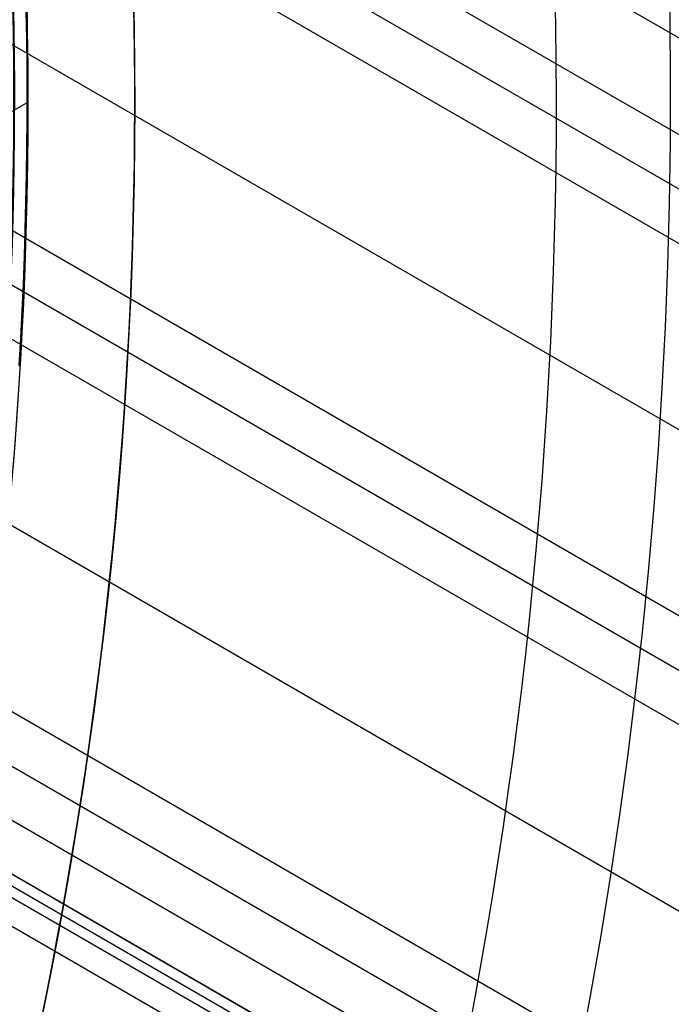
# Model space of a CAD drawing. Extents: x 16051 to 17254, y -2088 to -1046.
# Tile 33 of 62: x 16725 to 16736, y -1720 to -1704. Entities that reach past the tile are written whole.
import ezdxf

# ---------------------------------------------------------------- set-up
doc = ezdxf.new("R2010")
doc.units = 0
doc.layers.get('0').update_dxf_attribs({"linetype": 'CONTINUOUS'})
doc.layers.add('COLOR', color=7, linetype='CONTINUOUS')

msp = doc.modelspace()

# ---------------------------------------------------------------- linework, layer by layer
for p, q in [((17245.64764317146, -1998.468608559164, 56.4424488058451), (16703.75398332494, -1685.606158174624, 56.4424488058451)), ((17244.95658037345, -1999.665564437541, 54.70892942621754), (16704.10416529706, -1687.404277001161, 54.70892942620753)), ((16704.59582007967, -1688.584898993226, 55.13187291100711), (17244.56826975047, -2000.338138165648, 55.13187291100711)), ((17244.17995912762, -2001.010711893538, 55.5548163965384), (16705.04684664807, -1689.742064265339, 55.55481639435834)), ((16706.12023056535, -1693.432637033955, 55.92514964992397), (17242.85024022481, -2003.313852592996, 55.92514964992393)), ((17241.52052131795, -2005.616993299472, 56.29548290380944), (16706.89327059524, -1696.94980616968, 56.29548290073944)), ((16707.12001416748, -1697.977481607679, 56.71842638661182), (17241.1322106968, -2006.289567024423, 56.71842638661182)), ((17240.74390007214, -2006.962140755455, 57.14136987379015), (16707.32258125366, -1698.991198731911, 57.14136987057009)), ((16707.70263947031, -1702.281479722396, 57.51170312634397), (17239.41418116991, -2009.26528145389, 57.51170312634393)), ((16725.24602144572, -1705.267930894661, 89.37470231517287), (16722.93345625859, -1706.603091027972, 89.37470231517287)), ((17238.08446226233, -2011.568422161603, 57.88203638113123), (16707.88281391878, -1705.456357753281, 57.88203637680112)), ((16707.93702976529, -1706.384424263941, 58.30497986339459), (17237.69615164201, -2012.240995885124, 58.30497986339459)), ((17237.30784101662, -2012.913569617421, 58.7279233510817), (16707.97372585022, -1707.302375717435, 58.72792334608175)), ((16708.29109736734, -1708.369220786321, 62.0093620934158), (17232.07715029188, -2010.777239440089, 62.00936209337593)), ((17232.07715028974, -2010.777239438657, 62.00936209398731), (16708.29109736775, -1708.369220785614, 62.00936209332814)), ((16708.20674165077, -1708.515331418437, 61.27858423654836), (17234.41683271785, -2012.322869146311, 61.27858423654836)), ((17236.75651313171, -2013.868497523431, 60.54780700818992), (16708.12238457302, -1708.661444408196, 60.54780768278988)), ((17228.4703899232, -2009.560229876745, 63.20868322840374), (16708.36031168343, -1709.274536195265, 63.20868322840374))]:
    msp.add_line(p, q)
at = {"extrusion": (0.1124755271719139, 0.1948133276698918, 0.9743700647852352)}
msp.add_lwpolyline([(-15314.92049179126, -6595.994009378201), (-15315.39590661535, -6596.329127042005), (-15315.86907008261, -6596.668318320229), (-15316.3399330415, -6597.011559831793), (-15316.80844663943, -6597.358827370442), (-15317.27456233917, -6597.710095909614), (-15317.73823193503, -6598.065339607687), (-15318.19940756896, -6598.424531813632), (-15318.65804174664, -6598.787645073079), (-15319.11408735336, -6599.154651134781), (-15319.56749766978, -6599.525520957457), (-15320.0182263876, -6599.900224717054), (-15320.46622762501, -6600.278731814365), (-15320.91145594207, -6600.661010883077), (-15321.35386635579, -6601.047029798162), (-15321.7934143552, -6601.436755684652), (-15322.23005591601, -6601.830154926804), (-15322.66374751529, -6602.227193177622), (-15323.09444614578, -6602.627835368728), (-15323.52210933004, -6603.032045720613), (-15323.94669513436, -6603.439787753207), (-15324.36816218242, -6603.85102429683), (-15324.78646966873, -6604.265717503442), (-15325.20157737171, -6604.683828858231), (-15325.61344566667, -6605.10531919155), (-15326.02203553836, -6605.53014869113), (-15326.42730859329, -6605.958276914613), (-15326.82922707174, -6606.389662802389), (-15327.22775385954, -6606.82426469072), (-15327.62285249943, -6607.262040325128), (-15328.01448720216, -6607.70294687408), (-15328.40262285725, -6608.146940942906), (-15328.78722504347, -6608.593978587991), (-15329.16826003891, -6609.044015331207), (-15329.54569483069, -6609.497006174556), (-15329.91949712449, -6609.952905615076), (-15330.28963535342, -6610.411667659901), (-15330.65607868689, -6610.87324584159), (-15331.0187970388, -6611.337593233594), (-15331.37776107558, -6611.804662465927), (-15331.73294222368, -6612.274405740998), (-15332.08431267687, -6612.746774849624), (-15332.43184540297, -6613.221721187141), (-15332.77551415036, -6613.699195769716), (-15333.11529345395, -6614.179149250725), (-15333.45115864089, -6614.66153193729), (-15333.78308583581, -6615.146293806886), (-15334.11105196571, -6615.633384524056), (-15334.43503476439, -6616.122753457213), (-15334.75501277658, -6616.614349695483), (-15335.07096536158, -6617.108122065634), (-15335.38287269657, -6617.604019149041), (-15335.69071577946, -6618.101989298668), (-15335.99447643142, -6618.601980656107), (-15336.29413729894, -6619.103941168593), (-15336.58968185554, -6619.607818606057), (-15336.88109440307, -6620.113560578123), (-15337.16836007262, -6620.621114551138), (-15337.45146482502, -6621.130427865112), (-15337.73039545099, -6621.641447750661), (-15338.00513957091, -6622.15412134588), (-15338.27568563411, -6622.668395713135), (-15338.54202291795, -6623.184217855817), (-15338.80414152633, -6623.701534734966), (-15339.06203238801, -6624.220293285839), (-15339.31568725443, -6624.740440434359), (-15339.56509869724, -6625.261923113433), (-15339.81026010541, -6625.784688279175), (-15340.0511656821, -6626.308682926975), (-15340.28781044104, -6626.83385410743), (-15340.52019020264, -6627.360148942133), (-15340.74830158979, -6627.887514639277), (-15340.97214202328, -6628.415898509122), (-15341.1917097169, -6628.945247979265), (-15341.40700367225, -6629.475510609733), (-15341.6180236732, -6630.006634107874), (-15341.8247702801, -6630.538566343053), (-15342.02724482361, -6631.071255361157), (-15342.22544939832, -6631.604649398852), (-15342.41938685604, -6632.138696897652), (-15342.60906079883, -6632.673346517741), (-15342.79447557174, -6633.208547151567), (-15342.97563625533, -6633.744247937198), (-15343.15254865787, -6634.280398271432), (-15343.32521930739, -6634.816947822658), (-15343.49365544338, -6635.353846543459), (-15343.65786500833, -6635.891044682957), (-15343.81785663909, -6636.4284927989), (-15343.97363965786, -6636.966141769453), (-15344.12522406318, -6637.50394280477), (-15344.27262052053, -6638.041847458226), (-15344.41584035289, -6638.579807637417), (-15344.55489553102, -6639.117775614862), (-15344.68979866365, -6639.655704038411), (-15344.82056298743, -6640.19354594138), (-15344.94720235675, -6640.731254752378), (-15345.06973123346, -6641.268784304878), (-15345.18816467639, -6641.806088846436), (-15345.30251833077, -6642.343123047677), (-15345.41280841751, -6642.879842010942), (-15345.51905172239, -6643.416201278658), (-15345.62126558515, -6643.952156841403), (-15345.71946788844, -6644.487665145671), (-15345.81367704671, -6645.02268310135), (-15345.90391199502, -6645.557168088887), (-15345.99019217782, -6646.091077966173), (-15346.07253753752, -6646.624371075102), (-15346.15096850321, -6647.157006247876), (-15346.22550597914, -6647.688942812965), (-15346.2961713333, -6648.22014060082), (-15346.36298638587, -6648.750559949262), (-15346.4259733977, -6649.280161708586), (-15346.48515505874, -6649.808907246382), (-15346.54055447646, -6650.336758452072), (-15346.5921951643, -6650.863677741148), (-15346.64010103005, -6651.389628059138), (-15346.68429636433, -6651.914572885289), (-15346.724805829, -6652.438476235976), (-15346.76165444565, -6652.961302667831), (-15346.79486758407, -6653.483017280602), (-15346.82447095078, -6654.003585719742), (-15346.85049057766, -6654.522974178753), (-15346.87295281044, -6655.041149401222), (-15346.89188429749, -6655.558078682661), (-15346.90731197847, -6656.073729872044), (-15346.91926307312, -6656.588071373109), (-15346.92776507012, -6657.101072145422), (-15346.93284571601, -6657.612701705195), (-15346.9345330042, -6658.122930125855), (-15346.93278552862, -6658.642178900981), (-15346.92752331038, -6659.162878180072), (-15346.91871685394, -6659.68499640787), (-15346.90633692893, -6660.208501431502), (-15346.89035458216, -6660.733360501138), (-15346.87074114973, -6661.259540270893), (-15346.8474682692, -6661.787006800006), (-15346.82050789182, -6662.315725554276), (-15346.78983229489, -6662.845661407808), (-15346.75541409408, -6663.37677864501), (-15346.71722625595, -6663.909040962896), (-15346.67524211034, -6664.442411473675), (-15346.62943536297, -6664.976852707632), (-15346.57978010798, -6665.512326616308), (-15346.52625084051, -6666.048794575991), (-15346.46882246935, -6666.586217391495), (-15346.40747032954, -6667.124555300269), (-15346.342170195, -6667.663767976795), (-15346.27289829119, -6668.203814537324), (-15346.19963130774, -6668.744653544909), (-15346.12234641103, -6669.286243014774), (-15346.0410212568, -6669.828540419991), (-15345.95563400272, -6670.371502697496), (-15345.86616332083, -6670.915086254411), (-15345.7725884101, -6671.459246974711), (-15345.67488900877, -6672.003940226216), (-15345.5730454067, -6672.549120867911), (-15345.46703845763, -6673.094743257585), (-15345.35684959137, -6673.640761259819), (-15345.24246082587, -6674.187128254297), (-15345.12385477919, -6674.733797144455), (-15345.0010146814, -6675.280720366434), (-15344.87392438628, -6675.827849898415), (-15344.74256838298, -6676.375137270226), (-15344.60693180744, -6676.922533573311), (-15344.46700045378, -6677.469989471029), (-15344.3227607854, -6678.017455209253), (-15344.17419994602, -6678.564880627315), (-15344.02130577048, -6679.112215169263), (-15343.86406679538, -6679.659407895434), (-15343.70247226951, -6680.206407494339), (-15343.53651216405, -6680.753162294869), (-15343.36617718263, -6681.299620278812), (-15343.19145877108, -6681.845729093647), (-15343.01234912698, -6682.391436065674), (-15342.82884120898, -6682.936688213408), (-15342.64092874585, -6683.481432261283), (-15342.44860624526, -6684.025614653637), (-15342.25186900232, -6684.569181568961), (-15342.05071310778, -6685.112078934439), (-15341.845135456, -6685.65425244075), (-15341.63513375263, -6686.195647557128), (-15341.42070652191, -6686.736209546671), (-15341.20185311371, -6687.275883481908), (-15340.97857371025, -6687.814614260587), (-15340.75086933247, -6688.352346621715), (-15340.51874184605, -6688.8890251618), (-15340.28219396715, -6689.424594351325), (-15340.04122926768, -6689.958998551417), (-15339.79585218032, -6690.492182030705), (-15339.54606800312, -6691.024088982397), (-15339.29188290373, -6691.554663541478), (-15339.03330392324, -6692.083849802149), (-15338.77033897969, -6692.611591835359), (-15338.50299687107, -6693.137833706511), (-15338.23128727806, -6693.662519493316), (-15337.95522076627, -6694.185593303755), (-15337.6748087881, -6694.70699929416), (-15337.39006368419, -6695.226681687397), (-15337.10099868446, -6695.744584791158), (-15336.80762790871, -6696.260653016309), (-15336.50996636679, -6696.774830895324), (-15336.20802995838, -6697.287063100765), (-15335.90183547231, -6697.797294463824), (-15335.59140058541, -6698.305469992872), (-15335.276743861, -6698.81153489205), (-15334.95788474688, -6699.315434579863), (-15334.63484357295, -6699.817114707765), (-15334.30764154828, -6700.316521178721), (-15333.97630075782, -6700.813600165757), (-15333.64084415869, -6701.30829813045), (-15333.30129557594, -6701.800561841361), (-15332.95767969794, -6702.290338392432), (-15332.6100220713, -6702.777575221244), (-15332.25834909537, -6703.262220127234), (-15331.9026880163, -6703.744221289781), (-15331.54306692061, -6704.223527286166), (-15331.17951472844, -6704.700087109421), (-15330.81206118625, -6705.173850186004), (-15330.44073685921, -6705.644766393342), (-15330.06557312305, -6706.112786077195), (-15329.68660215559, -6706.577860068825), (-15329.30385692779, -6707.039939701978), (-15328.91737119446, -6707.498976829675), (-15328.52717948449, -6707.954923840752), (-15328.13331709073, -6708.407733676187), (-15327.73582005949, -6708.857359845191), (-15327.33472517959, -6709.303756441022), (-15326.93006997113, -6709.746878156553), (-15326.52189267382, -6710.18668029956), (-15326.11023223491, -6710.623118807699), (-15325.69512829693, -6711.056150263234), (-15325.27662118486, -6711.485731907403), (-15324.85475189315, -6711.911821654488), (-15324.4295620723, -6712.334378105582), (-15324.00109401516, -6712.753360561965), (-15323.56939064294, -6713.168729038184), (-15323.13449549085, -6713.580444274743), (-15322.69645269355, -6713.988467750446), (-15322.25530697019, -6714.392761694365), (-15321.81110360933, -6714.793289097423), (-15321.36388845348, -6715.190013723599), (-15320.91370788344, -6715.582900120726), (-15320.4606088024, -6715.971913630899), (-15320.00463861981, -6716.357020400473), (-15319.54584523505, -6716.738187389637), (-15319.0842770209, -6717.115382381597), (-15318.61998280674, -6717.488573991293), (-15318.15301186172, -6717.857731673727), (-15317.68341387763, -6718.222825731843), (-15317.21123895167, -6718.583827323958), (-15316.73653756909, -6718.940708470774), (-15316.25936058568, -6719.293442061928), (-15315.77975921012, -6719.642001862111), (-15315.2977849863, -6719.986362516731), (-15314.81348977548, -6720.326499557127), (-15314.32692573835, -6720.662389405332), (-15313.83814531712, -6720.994009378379)], dxfattribs=at)
at = {"extrusion": (0.1124755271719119, 0.1948133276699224, 0.9743700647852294)}
msp.add_lwpolyline([(-15315.67810926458, -6720.994009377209), (-15316.14404000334, -6720.656685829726), (-15316.60769940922, -6720.315426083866), (-15317.06904060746, -6719.970253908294), (-15317.52801703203, -6719.62119384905), (-15317.98458244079, -6719.268271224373), (-15318.43869093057, -6718.911512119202), (-15318.89029695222, -6718.550943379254), (-15319.33935532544, -6718.18659260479), (-15319.78582125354, -6717.818488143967), (-15320.22965033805, -6717.446659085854), (-15320.67079859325, -6717.071135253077), (-15321.10922246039, -6716.691947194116), (-15321.54487882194, -6716.309126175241), (-15321.97772501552, -6715.922704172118), (-15322.40771884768, -6715.532713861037), (-15322.83481860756, -6715.139188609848), (-15323.25898308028, -6714.742162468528), (-15323.68017156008, -6714.341670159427), (-15324.09834386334, -6713.937747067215), (-15324.51346034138, -6713.530429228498), (-15324.92548189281, -6713.119753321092), (-15325.33436997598, -6712.705756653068), (-15325.74008662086, -6712.288477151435), (-15326.14259444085, -6711.86795335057), (-15326.54185664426, -6711.444224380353), (-15326.93783704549, -6711.017329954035), (-15327.33050007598, -6710.587310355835), (-15327.71981079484, -6710.154206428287), (-15328.10573489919, -6709.718059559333), (-15328.48823873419, -6709.278911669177), (-15328.86728930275, -6708.836805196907), (-15329.242854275, -6708.3917830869), (-15329.61490199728, -6707.943888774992), (-15329.98340150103, -6707.493166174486), (-15330.34832251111, -6707.039659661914), (-15330.70963545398, -6706.583414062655), (-15331.06731146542, -6706.124474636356), (-15331.42132239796, -6705.662887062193), (-15331.77164082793, -6705.198697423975), (-15332.11824006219, -6704.731952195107), (-15332.46109414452, -6704.262698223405), (-15332.80017786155, -6703.790982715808), (-15333.13546674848, -6703.316853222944), (-15333.46693709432, -6702.840357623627), (-15333.79456594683, -6702.361544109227), (-15334.11833111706, -6701.880461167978), (-15334.43821118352, -6701.397157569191), (-15334.75418549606, -6700.911682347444), (-15335.06623417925, -6700.424084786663), (-15335.3743381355, -6699.934414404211), (-15335.67847904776, -6699.442720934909), (-15335.97863938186, -6698.949054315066), (-15336.27480238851, -6698.453464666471), (-15336.56695210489, -6697.956002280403), (-15336.85507335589, -6697.456717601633), (-15337.13915175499, -6696.955661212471), (-15337.41917370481, -6696.452883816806), (-15337.69512639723, -6695.948436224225), (-15337.9669978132, -6695.442369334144), (-15338.23477672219, -6694.934734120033), (-15338.4984526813, -6694.425581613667), (-15338.75801603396, -6693.9149628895), (-15339.01345790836, -6693.402929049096), (-15339.26477021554, -6692.889531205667), (-15339.51194564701, -6692.374820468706), (-15339.75497767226, -6691.858847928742), (-15339.99386053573, -6691.341664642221), (-15340.22858925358, -6690.823321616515), (-15340.4591596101, -6690.303869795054), (-15340.68556815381, -6689.783360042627), (-15340.90781219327, -6689.261843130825), (-15341.12588979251, -6688.739369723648), (-15341.33979976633, -6688.215990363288), (-15341.54954167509, -6687.691755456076), (-15341.7551158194, -6687.166715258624), (-15341.95652323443, -6686.640919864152), (-15342.15376568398, -6686.114419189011), (-15342.34684565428, -6685.587262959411), (-15342.53576634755, -6685.059500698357), (-15342.72053167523, -6684.5311817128), (-15342.9011462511, -6684.002355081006), (-15343.07761538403, -6683.473069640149), (-15343.24994507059, -6682.943373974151), (-15343.41814198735, -6682.413316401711), (-15343.58221348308, -6681.882944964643), (-15343.74216757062, -6681.352307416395), (-15343.89801291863, -6680.821451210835), (-15344.04975884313, -6680.290423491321), (-15344.19741529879, -6679.759271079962), (-15344.34099287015, -6679.228040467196), (-15344.48050276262, -6678.696777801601), (-15344.61595679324, -6678.165528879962), (-15344.7473673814, -6677.634339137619), (-15344.8747475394, -6677.103253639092), (-15344.99811086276, -6676.572317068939), (-15345.11747152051, -6676.04157372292), (-15345.23284424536, -6675.511067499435), (-15345.34424432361, -6674.980841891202), (-15345.45168758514, -6674.450939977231), (-15345.55519039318, -6673.921404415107), (-15345.654769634, -6673.392277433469), (-15345.75044270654, -6672.863600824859), (-15345.84222751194, -6672.335415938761), (-15345.93014244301, -6671.807763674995), (-15346.01420637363, -6671.280684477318), (-15346.09443864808, -6670.754218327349), (-15346.17085907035, -6670.228404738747), (-15346.24348789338, -6669.703282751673), (-15346.31234580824, -6669.1788909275), (-15346.37745393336, -6668.655267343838), (-15346.43883380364, -6668.132449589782), (-15346.49650735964, -6667.610474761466), (-15346.55049693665, -6667.089379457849), (-15346.60082525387, -6666.569199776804), (-15346.6475154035, -6666.049971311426), (-15346.69059083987, -6665.531729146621), (-15346.73007536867, -6665.014507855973), (-15346.76599313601, -6664.498341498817), (-15346.7983686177, -6663.983263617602), (-15346.82722660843, -6663.469307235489), (-15346.85259221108, -6662.956504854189), (-15346.87449082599, -6662.444888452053), (-15346.89294814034, -6661.934489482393), (-15346.90799011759, -6661.425338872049), (-15346.91964298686, -6660.917467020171), (-15346.92793323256, -6660.410903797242), (-15346.93288758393, -6659.905678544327), (-15346.93453300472, -6659.401820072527), (-15346.93274021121, -6658.875881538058), (-15346.92734126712, -6658.348455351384), (-15346.91830552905, -6657.819574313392), (-15346.905602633, -6657.28927185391), (-15346.88920250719, -6656.757582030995), (-15346.86907538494, -6656.224539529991), (-15346.84519181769, -6655.69017966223), (-15346.81752268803, -6655.154538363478), (-15346.78603922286, -6654.617652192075), (-15346.75071300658, -6654.079558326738), (-15346.71151599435, -6653.540294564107), (-15346.66842052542, -6652.999899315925), (-15346.62139933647, -6652.45841160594), (-15346.57042557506, -6651.915871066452), (-15346.51547281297, -6651.372317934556), (-15346.45651505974, -6650.827793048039), (-15346.39352677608, -6650.282337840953), (-15346.32648288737, -6649.735994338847), (-15346.25535879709, -6649.188805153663), (-15346.18013040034, -6648.640813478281), (-15346.10077409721, -6648.092063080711), (-15346.01726680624, -6647.542598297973), (-15345.92958597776, -6646.992464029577), (-15345.83770960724, -6646.441705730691), (-15345.74161624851, -6645.890369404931), (-15345.64128502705, -6645.33850159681), (-15345.53669565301, -6644.786149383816), (-15345.42782843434, -6644.233360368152), (-15345.31466428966, -6643.680182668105), (-15345.19718476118, -6643.126664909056), (-15345.07537202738, -6642.572856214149), (-15344.9492089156, -6642.018806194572), (-15344.81867891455, -6641.464564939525), (-15344.68376618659, -6640.910183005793), (-15344.54445557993, -6640.35571140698), (-15344.40073264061, -6639.801201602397), (-15344.25258362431, -6639.2467054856), (-15344.09999550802, -6638.692275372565), (-15343.94295600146, -6638.137963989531), (-15343.78145355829, -6637.583824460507), (-15343.61547738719, -6637.029910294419), (-15343.44501746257, -6636.47627537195), (-15343.27006453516, -6635.922973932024), (-15343.09061014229, -6635.37006055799), (-15342.90664661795, -6634.817590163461), (-15342.71816710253, -6634.265617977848), (-15342.52516555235, -6633.714199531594), (-15342.32763674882, -6633.163390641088), (-15342.12557630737, -6632.613247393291), (-15341.91898068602, -6632.063826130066), (-15341.70784719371, -6631.515183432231), (-15341.49217399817, -6630.967376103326), (-15341.27196013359, -6630.420461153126), (-15341.04720550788, -6629.87449578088), (-15340.81791090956, -6629.329537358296), (-15340.58407801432, -6628.785643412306), (-15340.34570939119, -6628.242871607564), (-15340.10280850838, -6627.701279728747), (-15339.85537973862, -6627.160925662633), (-15339.60342836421, -6626.621867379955), (-15339.34696058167, -6626.084162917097), (-15339.08598350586, -6625.547870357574), (-15338.82050517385, -6625.013047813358), (-15338.55053454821, -6624.479753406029), (-15338.27608151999, -6623.948045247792), (-15337.99715691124, -6623.417981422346), (-15337.71377247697, -6622.889619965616), (-15337.42594090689, -6622.363018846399), (-15337.13367582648, -6621.838235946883), (-15336.83699179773, -6621.315329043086), (-15336.5359043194, -6620.794355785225), (-15336.23042982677, -6620.275373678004), (-15335.920585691, -6619.758440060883), (-15335.60639021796, -6619.243612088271), (-15335.28786264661, -6618.730946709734), (-15334.96502314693, -6618.220500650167), (-15334.63789281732, -6617.712330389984), (-15334.30649368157, -6617.206492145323), (-15333.97084868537, -6616.70304184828), (-15333.63098169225, -6616.202035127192), (-15333.28691747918, -6615.703527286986), (-15332.93868173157, -6615.207573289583), (-15332.58630103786, -6614.714227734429), (-15332.22980288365, -6614.223544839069), (-15331.86921564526, -6613.735578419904), (-15331.50456858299, -6613.250381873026), (-15331.13589183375, -6612.768008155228), (-15330.76321640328, -6612.288509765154), (-15330.386574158, -6611.811938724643), (-15330.00599781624, -6611.338346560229), (-15329.62152093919, -6610.867784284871), (-15329.23317792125, -6610.400302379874), (-15328.84100398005, -6609.93595077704), (-15328.44503514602, -6609.474778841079), (-15328.04530825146, -6609.016835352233), (-15327.6418609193, -6608.562168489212), (-15327.23473155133, -6608.11082581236), (-15326.82395931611, -6607.662854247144), (-15326.40958413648, -6607.21830006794), (-15325.9916466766, -6606.77720888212), (-15325.5701883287, -6606.339625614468), (-15325.14525119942, -6605.905594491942), (-15324.71687809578, -6605.47515902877), (-15324.28511251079, -6605.048362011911), (-15323.84999860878, -6604.625245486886), (-15323.41158121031, -6604.205850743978), (-15322.96990577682, -6603.790218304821), (-15322.52501839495, -6603.378387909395), (-15322.07696576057, -6602.970398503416), (-15321.6257951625, -6602.566288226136), (-15321.17155446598, -6602.166094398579), (-15320.71429209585, -6601.76985351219), (-15320.25405701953, -6601.377601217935), (-15319.79089872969, -6600.98937231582), (-15319.32486722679, -6600.605200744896), (-15318.85601300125, -6600.225119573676), (-15318.38438701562, -6599.849160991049), (-15317.9100406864, -6599.477356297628), (-15317.43302586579, -6599.109735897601), (-15316.9533948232, -6598.746329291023), (-15316.47120022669, -6598.387165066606), (-15315.98649512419, -6598.032270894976), (-15315.49933292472, -6597.681673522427), (-15315.0097673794, -6597.33539876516), (-15314.51785256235, -6596.993471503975), (-15314.02364285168, -6596.65591567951), (-15313.52719291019, -6596.322754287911), (-15313.02855766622, -6595.994009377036)], dxfattribs=at)
msp.add_lwpolyline([(16725.09912142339, -1709.611131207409), (16725.12421689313, -1709.162436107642), (16725.14660503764, -1708.713592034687), (16725.16628613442, -1708.264615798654), (16725.18326046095, -1707.815524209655), (16725.19752829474, -1707.3663340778), (16725.20908991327, -1706.917062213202), (16725.21794559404, -1706.467725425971), (16725.22409561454, -1706.01834052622), (16725.22754025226, -1705.568924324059), (16725.22827978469, -1705.119493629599), (16725.22631448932, -1704.670065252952), (16725.22164464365, -1704.22065600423), (16725.21427052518, -1703.771282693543)])
for centre, radius, start, end in [((16652.00356566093, -1705.267930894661, 89.37470231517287), 73.2424557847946, 210.0000000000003, 30.00000000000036), ((16652.00356566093, -1705.267930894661, 68.68735261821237), 73.24245578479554, 331.1712667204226, 30.0000000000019)]:
    msp.add_arc(centre, radius, start, end)
at = {"extrusion": (0, 0, -1)}
for centre, radius, start, end in [((-16652.00356566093, -1705.267930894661, -89.37470231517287), 70.94245578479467, 149.9999999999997, 329.9999999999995), ((-16652.00356566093, -1705.267930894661, -46.50000292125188), 70.94245578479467, 149.9999999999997, 329.9999999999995), ((-16652.00356566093, -1705.267930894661, -259.6250029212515), 65.00000000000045, 150.0000000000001, 329.9999999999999)]:
    msp.add_arc(centre, radius, start, end, dxfattribs=at)
at = {"layer": 'COLOR', "extrusion": (0, 0, -1)}
for centre, radius, start, end in [((-16652.00357279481, -1705.267947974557, 10.54089386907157), 152.392098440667, 333.3815781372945, 153.3815781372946), ((-16652.00357279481, -1705.267947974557, -18.68835025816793), 83.81579491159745, 333.3815781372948, 153.3815781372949), ((-16652.00357279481, -1705.267947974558, -33.3991820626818), 73.00000000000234, 63.38157813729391, 243.3815781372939), ((-16652.00357279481, -1705.267947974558, -43.50000292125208), 75.00000000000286, 63.38157813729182, 243.3815781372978), ((-16652.00357279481, -1705.267947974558, -32.97295255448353), 75.00000000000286, 63.38157813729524, 243.3815781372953), ((-16652.00357279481, -1705.267947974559, -43.50000292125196), 73.00000000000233, 63.3815781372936, 243.3815781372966), ((-16652.00357279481, -1705.267947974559, -43.50000292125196), 73.00000000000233, 63.3815781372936, 243.3815781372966), ((-16652.00357279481, -1705.267947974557, 10.54089386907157), 152.3920984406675, 153.3815781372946, 333.3815781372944), ((-16652.00357279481, -1705.267947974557, -18.68835025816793), 83.81579491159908, 153.3815781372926, 333.3815781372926), ((-16652.00357279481, -1705.267947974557, -17.30945272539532), 81.95014076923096, 172.620443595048, 224.1235438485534), ((-16652.00357279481, -1705.267947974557, 20.93458762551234), 149.0000000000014, 184.2468157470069, 242.5163405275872)]:
    msp.add_arc(centre, radius, start, end, dxfattribs=at)
at = {"layer": 'COLOR'}
for centre, radius, start, end in [((16652.00357279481, -1705.267947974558, -35.79999945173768), 153, 26.61842186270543, 206.618421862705), ((16652.00357279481, -1705.267947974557, -11.46081713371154), 152.9999999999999, 26.61842186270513, 206.6184218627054), ((16652.00357279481, -1705.267947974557, -23.63040829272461), 153.0000000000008, 26.61842186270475, 206.6184218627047), ((16652.00357279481, -1705.267947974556, -10.90949982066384), 152.834295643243, 26.61842186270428, 206.6184218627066), ((16652.00357279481, -1705.267947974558, -35.79999945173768), 150, 26.61842186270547, 206.618421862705), ((16652.00357279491, -1705.267947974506, -30.59999945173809), 148.9999999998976, 357.4836594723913, 55.7531842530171), ((16652.00357279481, -1705.267947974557, -11.46081713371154), 153, 206.6184218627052, 26.6184218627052), ((16652.00357279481, -1705.267947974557, -35.79999945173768), 153, 206.6184218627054, 26.61842186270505), ((16652.00357279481, -1705.267947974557, -23.63040829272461), 153.0000000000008, 206.618421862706, 26.61842186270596), ((16652.00357279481, -1705.267947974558, -10.90949982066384), 152.8342956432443, 206.6184218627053, 26.61842186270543), ((16652.00357279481, -1705.267947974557, -35.79999945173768), 150, 206.6184218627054, 26.61842186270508), ((16652.00357279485, -1705.267947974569, 22.44590218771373), 74.99999999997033, 296.6184218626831, 26.61842186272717), ((16652.00357279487, -1705.2679479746, -11.2691757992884), 148.9999999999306, 297.4836594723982, 355.7531842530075), ((16652.00357279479, -1705.267947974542, -30.59999945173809), 149.0000000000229, 297.4836594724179, 355.7531842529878)]:
    msp.add_arc(centre, radius, start, end, dxfattribs=at)

doc.saveas('drawing.dxf')
